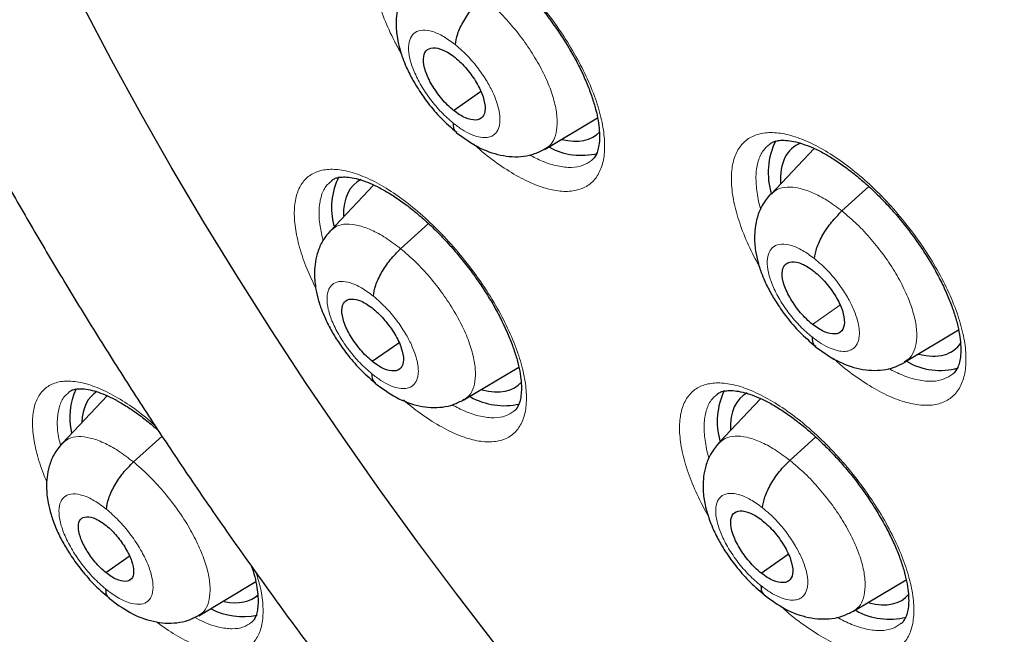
# Model space of a CAD drawing. Header units: millimetres. Extents: x 8 to 2385, y 12 to 2606.
# Tile 46 of 156: x 2175 to 2186, y 897 to 904. Entities that reach past the tile are written whole.
import ezdxf

# ---------------------------------------------------------------- set-up
doc = ezdxf.new("R2010")
doc.units = ezdxf.units.MM

msp = doc.modelspace()

# ---------------------------------------------------------------- linework, layer by layer
at = {"color": 7, "linetype": 'Continuous', "lineweight": 30}
for p, q in [((2179.529, 903.1), (2179.841, 903.318)), ((2180.59, 902.653), (2181.193, 903.014)), ((2180.587, 902.656), (2180.577, 902.649)), ((2183.697, 902.659), (2183.195, 902.129)), ((2178.606, 902.238), (2178.106, 901.71)), ((2178.918, 901.502), (2179.238, 901.792)), ((2184.742, 900.19), (2185.366, 900.563)), ((2178.588, 900.201), (2178.896, 900.416)), ((2179.65, 899.754), (2180.283, 900.132)), ((2175.525, 899.801), (2175.009, 899.255)), ((2179.647, 899.758), (2179.637, 899.75)), ((2183.079, 899.768), (2182.597, 899.258)), ((2175.83, 899.038), (2176.16, 899.336)), ((2183.416, 899.056), (2183.715, 899.327)), ((2175.509, 897.759), (2175.782, 897.949)), ((2183.085, 897.754), (2183.396, 897.971)), ((2184.152, 897.312), (2184.76, 897.675)), ((2176.584, 897.261), (2177.243, 897.655)), ((2184.149, 897.315), (2184.139, 897.307))]:
    msp.add_line(p, q, dxfattribs=at)
at = {"color": 252, "linetype": 'Continuous', "lineweight": 0}
for p, q in [((2184.019, 901.938), (2184.329, 902.219)), ((2183.678, 900.628), (2183.994, 900.849))]:
    msp.add_line(p, q, dxfattribs=at)
at = {"color": 7, "linetype": 'Continuous', "lineweight": 30, "flags": 128}
msp.add_lwpolyline([(2180.021, 896.918), (2179.562, 897.513), (2179.113, 898.114), (2178.674, 898.72), (2178.245, 899.331), (2177.827, 899.946), (2177.421, 900.564), (2177.027, 901.185), (2176.645, 901.807), (2176.275, 902.431), (2175.919, 903.056), (2175.576, 903.681), (2175.247, 904.305)], dxfattribs=at)
at = {"color": 252, "linetype": 'Continuous', "lineweight": 0, "flags": 128}
msp.add_lwpolyline([(2180.021, 896.918), (2179.562, 897.513), (2179.113, 898.114), (2178.674, 898.72), (2178.245, 899.331), (2177.827, 899.946), (2177.421, 900.564), (2177.027, 901.185), (2176.645, 901.807), (2176.275, 902.431), (2175.919, 903.056), (2175.576, 903.681), (2175.247, 904.305)], dxfattribs=at)
at = {"color": 7, "linetype": 'Continuous', "lineweight": 30}
for centre, radius, start, end in [((2181.007, 903.356), 0.775, 241.6819, 283.9044), ((2183.978, 902.381), 0.812, 153.0514, 197.8573), ((2178.917, 901.978), 0.798, 153.6392, 195.3285), ((2185.152, 900.855), 0.76, 239.3583, 286.092), ((2175.852, 899.554), 0.759, 154.4925, 193.6186), ((2183.389, 899.507), 0.812, 154.0519, 195.9883), ((2180.117, 900.507), 0.819, 241.3295, 282.2665), ((2177.092, 898.038), 0.787, 242.4523, 282.2053), ((2184.57, 898.023), 0.803, 241.0745, 283.7278)]:
    msp.add_arc(centre, radius, start, end, dxfattribs=at)
for centre, major_axis, ratio, start_param, end_param in [((2180.248, 903.989), (-0.939, 1.168), 0.45781, 2.604518, 3.209511), ((2184.385, 901.502), (-0.936, 1.166), 0.457709, 6.124433, 6.855992), ((2179.338, 901.094), (-0.939, 1.169), 0.458232, 6.175521, 6.820677), ((2184.385, 901.502), (-0.936, 1.166), 0.457709, 2.5925, 3.301023), ((2179.338, 901.094), (-0.939, 1.169), 0.458232, 2.595155, 3.221461), ((2176.315, 898.658), (-0.94, 1.17), 0.459073, 6.224822, 6.764026), ((2183.808, 898.632), (-0.937, 1.169), 0.458397, 6.191312, 6.829137), ((2176.315, 898.658), (-0.94, 1.17), 0.459073, 2.638563, 3.176138), ((2183.808, 898.632), (-0.937, 1.169), 0.458397, 2.597192, 3.238199)]:
    msp.add_ellipse(centre, major_axis=major_axis, ratio=ratio, start_param=start_param, end_param=end_param, dxfattribs=at)
for points, knots in [([(2159.622, 940.022), (2159.62, 940.021), (2159.5, 939.915), (2159.274, 939.688), (2158.946, 939.343), (2158.634, 938.978), (2158.336, 938.598), (2158.052, 938.202), (2157.784, 937.789), (2157.53, 937.36), (2157.291, 936.915), (2157.068, 936.454), (2156.86, 935.978), (2156.667, 935.487), (2156.49, 934.981), (2156.328, 934.46), (2156.182, 933.924), (2156.052, 933.374), (2155.938, 932.811), (2155.84, 932.233), (2155.759, 931.642), (2155.693, 931.039), (2155.643, 930.422), (2155.61, 929.793), (2155.592, 929.152), (2155.591, 928.5), (2155.606, 927.836), (2155.637, 927.16), (2155.684, 926.474), (2155.747, 925.778), (2155.826, 925.072), (2155.921, 924.355), (2156.032, 923.63), (2156.158, 922.895), (2156.301, 922.151), (2156.458, 921.399), (2156.632, 920.639), (2156.821, 919.872), (2157.025, 919.097), (2157.244, 918.315), (2157.479, 917.526), (2157.728, 916.731), (2157.993, 915.93), (2158.272, 915.124), (2158.566, 914.312), (2158.874, 913.496), (2159.196, 912.675), (2159.533, 911.85), (2159.884, 911.022), (2160.248, 910.19), (2160.626, 909.355), (2161.018, 908.517), (2161.422, 907.678), (2161.84, 906.837), (2162.271, 905.994), (2162.715, 905.15), (2163.171, 904.306), (2163.639, 903.462), (2164.119, 902.617), (2164.611, 901.774), (2165.115, 900.931), (2165.63, 900.089), (2166.156, 899.25), (2166.693, 898.412), (2167.241, 897.577), (2167.799, 896.745), (2168.367, 895.916), (2168.945, 895.091), (2169.532, 894.27), (2170.129, 893.453), (2170.735, 892.641), (2171.349, 891.834), (2171.972, 891.033), (2172.603, 890.238), (2173.242, 889.449), (2173.889, 888.667), (2174.543, 887.891), (2175.203, 887.124), (2175.871, 886.363), (2176.545, 885.611), (2177.224, 884.868), (2177.91, 884.133), (2178.601, 883.408), (2179.297, 882.691), (2179.997, 881.985), (2180.703, 881.289), (2181.412, 880.603), (2182.125, 879.929), (2182.734, 879.362), (2183.107, 879.025), (2183.24, 878.905)], [0, 0, 0, 0, 0.000179, 0.011527, 0.022879, 0.034239, 0.04561, 0.056994, 0.068393, 0.079809, 0.091242, 0.102694, 0.114163, 0.12565, 0.137154, 0.148674, 0.160208, 0.171754, 0.183312, 0.19488, 0.206457, 0.21804, 0.22963, 0.241224, 0.252821, 0.264421, 0.276023, 0.287626, 0.29923, 0.310833, 0.322436, 0.334038, 0.345639, 0.357239, 0.368837, 0.380434, 0.392029, 0.403623, 0.415215, 0.426805, 0.438393, 0.44998, 0.461565, 0.473148, 0.48473, 0.496311, 0.50789, 0.519467, 0.531043, 0.542618, 0.554192, 0.565764, 0.577335, 0.588905, 0.600475, 0.612043, 0.62361, 0.635177, 0.646743, 0.658308, 0.669872, 0.681436, 0.692999, 0.704562, 0.716124, 0.727686, 0.739248, 0.750809, 0.76237, 0.77393, 0.785491, 0.797051, 0.808611, 0.820171, 0.831731, 0.843291, 0.854852, 0.866412, 0.877972, 0.889533, 0.901094, 0.912655, 0.924216, 0.935778, 0.94734, 0.958903, 0.970466, 0.98203, 0.993595, 1, 1, 1, 1]), ([(2183.1, 936.473), (2183.223, 936.402), (2183.581, 936.194), (2184.175, 935.839), (2184.883, 935.402), (2185.593, 934.949), (2186.305, 934.482), (2187.019, 933.999), (2187.734, 933.501), (2188.45, 932.99), (2189.166, 932.463), (2189.883, 931.923), (2190.6, 931.369), (2191.316, 930.802), (2192.031, 930.222), (2192.745, 929.628), (2193.458, 929.022), (2194.168, 928.404), (2194.877, 927.773), (2195.583, 927.131), (2196.285, 926.478), (2196.985, 925.813), (2197.68, 925.138), (2198.372, 924.452), (2199.06, 923.756), (2199.742, 923.05), (2200.42, 922.335), (2201.093, 921.611), (2201.759, 920.878), (2202.42, 920.136), (2203.075, 919.387), (2203.722, 918.63), (2204.363, 917.866), (2204.997, 917.095), (2205.623, 916.317), (2206.241, 915.533), (2206.851, 914.744), (2207.452, 913.949), (2208.045, 913.149), (2208.628, 912.345), (2209.202, 911.536), (2209.767, 910.724), (2210.322, 909.908), (2210.866, 909.089), (2211.4, 908.267), (2211.923, 907.444), (2212.436, 906.618), (2212.937, 905.792), (2213.426, 904.964), (2213.904, 904.135), (2214.37, 903.307), (2214.824, 902.478), (2215.266, 901.651), (2215.695, 900.824), (2216.111, 899.999), (2216.514, 899.176), (2216.904, 898.355), (2217.281, 897.536), (2217.644, 896.721), (2217.993, 895.909), (2218.329, 895.102), (2218.65, 894.298), (2218.957, 893.499), (2219.25, 892.705), (2219.529, 891.917), (2219.793, 891.135), (2220.042, 890.358), (2220.276, 889.589), (2220.495, 888.827), (2220.699, 888.071), (2220.889, 887.324), (2221.063, 886.585), (2221.221, 885.855), (2221.365, 885.133), (2221.493, 884.421), (2221.605, 883.718), (2221.702, 883.025), (2221.784, 882.342), (2221.85, 881.67), (2221.9, 881.009), (2221.935, 880.36), (2221.955, 879.722), (2221.958, 879.096), (2221.947, 878.482), (2221.92, 877.88), (2221.878, 877.291), (2221.82, 876.716), (2221.747, 876.153), (2221.658, 875.605), (2221.555, 875.069), (2221.436, 874.548), (2221.303, 874.041), (2221.154, 873.549), (2220.99, 873.071), (2220.812, 872.607), (2220.618, 872.159), (2220.41, 871.726), (2220.187, 871.308), (2219.95, 870.905), (2219.698, 870.518), (2219.431, 870.147), (2219.149, 869.791), (2218.854, 869.452), (2218.543, 869.13), (2218.32, 868.913), (2218.197, 868.809), (2218.187, 868.8)], [0, 0, 0, 0, 0.005121, 0.0148455, 0.0245712, 0.0342984, 0.0440269, 0.0537567, 0.0634877, 0.07322, 0.0829533, 0.0926878, 0.1024234, 0.1121599, 0.1218973, 0.1316357, 0.1413749, 0.1511148, 0.1608555, 0.1705969, 0.1803389, 0.1900815, 0.1998246, 0.2095683, 0.2193123, 0.2290569, 0.2388017, 0.248547, 0.2582925, 0.2680382, 0.2777842, 0.2875303, 0.2972765, 0.3070229, 0.3167693, 0.3265157, 0.3362621, 0.3460084, 0.3557546, 0.3655006, 0.3752465, 0.3849921, 0.3947374, 0.4044825, 0.4142272, 0.4239714, 0.4337153, 0.4434587, 0.4532015, 0.4629438, 0.4726855, 0.4824265, 0.4921668, 0.5019063, 0.511645, 0.5213829, 0.5311198, 0.5408558, 0.5505908, 0.5603247, 0.5700574, 0.579789, 0.5895194, 0.5992484, 0.6089761, 0.6187024, 0.6284273, 0.6381507, 0.6478725, 0.6575928, 0.6673115, 0.6770286, 0.6867441, 0.696458, 0.7061704, 0.7158812, 0.7255907, 0.7352988, 0.7450058, 0.7547118, 0.764417, 0.7741219, 0.7838267, 0.7935318, 0.8032377, 0.812945, 0.8226544, 0.8323667, 0.842083, 0.8518043, 0.8615319, 0.8712671, 0.8810113, 0.8907661, 0.9005331, 0.910314, 0.9201102, 0.9299231, 0.939754, 0.9496034, 0.9594718, 0.9693586, 0.9792629, 0.9891827, 0.9991155, 1, 1, 1, 1]), ([(2172.602, 922.851), (2172.584, 922.837), (2172.47, 922.747), (2172.273, 922.563), (2172.011, 922.299), (2171.765, 922.018), (2171.533, 921.72), (2171.316, 921.407), (2171.115, 921.078), (2170.928, 920.732), (2170.757, 920.371), (2170.602, 919.994), (2170.463, 919.602), (2170.34, 919.195), (2170.234, 918.773), (2170.144, 918.337), (2170.072, 917.887), (2170.016, 917.424), (2169.978, 916.948), (2169.956, 916.46), (2169.952, 915.961), (2169.965, 915.45), (2169.995, 914.93), (2170.042, 914.399), (2170.105, 913.86), (2170.185, 913.312), (2170.281, 912.755), (2170.394, 912.191), (2170.522, 911.62), (2170.667, 911.042), (2170.827, 910.458), (2171.002, 909.868), (2171.192, 909.273), (2171.398, 908.673), (2171.618, 908.069), (2171.853, 907.46), (2172.101, 906.848), (2172.364, 906.234), (2172.641, 905.616), (2172.931, 904.997), (2173.235, 904.377), (2173.551, 903.755), (2173.88, 903.133), (2174.221, 902.51), (2174.575, 901.889), (2174.94, 901.268), (2175.317, 900.649), (2175.705, 900.032), (2176.103, 899.417), (2176.512, 898.806), (2176.932, 898.198), (2177.361, 897.594), (2177.799, 896.995), (2178.246, 896.4), (2178.702, 895.811), (2179.166, 895.229), (2179.638, 894.652), (2180.118, 894.083), (2180.604, 893.522), (2181.098, 892.968), (2181.597, 892.422), (2182.102, 891.886), (2182.613, 891.359), (2183.129, 890.842), (2183.649, 890.335), (2184.173, 889.838), (2184.702, 889.353), (2185.092, 889.002), (2185.308, 888.817), (2185.345, 888.785)], [0, 0, 0, 0, 0.00259, 0.016877, 0.031169, 0.045488, 0.059857, 0.074294, 0.088817, 0.103439, 0.118169, 0.133012, 0.147969, 0.163037, 0.17821, 0.193477, 0.208828, 0.224249, 0.239728, 0.255252, 0.270809, 0.286391, 0.301987, 0.317591, 0.333196, 0.348796, 0.364389, 0.379973, 0.395545, 0.411105, 0.426651, 0.442185, 0.457705, 0.473213, 0.488707, 0.50419, 0.519661, 0.535121, 0.550571, 0.566011, 0.581442, 0.596865, 0.61228, 0.627687, 0.643089, 0.658485, 0.673875, 0.689261, 0.704642, 0.72002, 0.735395, 0.750768, 0.766138, 0.781507, 0.796875, 0.812242, 0.827609, 0.842977, 0.858345, 0.873715, 0.889086, 0.90446, 0.919837, 0.935217, 0.9506, 0.965989, 0.981382, 0.99678, 1, 1, 1, 1]), ([(2179.023, 905.191), (2179.035, 905.2), (2179.057, 905.217), (2179.105, 905.231), (2179.168, 905.238), (2179.249, 905.233), (2179.344, 905.213), (2179.451, 905.177), (2179.567, 905.125), (2179.69, 905.057), (2179.82, 904.974), (2179.953, 904.875), (2180.088, 904.762), (2180.223, 904.637), (2180.356, 904.5), (2180.485, 904.354), (2180.607, 904.201), (2180.722, 904.043), (2180.827, 903.883), (2180.922, 903.721), (2181.005, 903.561), (2181.075, 903.404), (2181.131, 903.254), (2181.174, 903.112), (2181.202, 902.982), (2181.216, 902.865), (2181.218, 902.762), (2181.208, 902.678), (2181.189, 902.611), (2181.162, 902.561), (2181.142, 902.533), (2181.126, 902.523), (2181.123, 902.521)], [0, 0, 0, 0, 0.035243, 0.069442, 0.101399, 0.135426, 0.169068, 0.202615, 0.235554, 0.269285, 0.303427, 0.33755, 0.372106, 0.406807, 0.441515, 0.476479, 0.511513, 0.546494, 0.581304, 0.615962, 0.650892, 0.685396, 0.719639, 0.754081, 0.787852, 0.821016, 0.85462, 0.887554, 0.919734, 0.954083, 0.990478, 1, 1, 1, 1]), ([(2179.049, 904.612), (2179.015, 904.569), (2178.95, 904.489), (2178.896, 904.352), (2178.87, 904.225), (2178.862, 904.086), (2178.874, 903.947), (2178.904, 903.82), (2178.936, 903.717), (2178.976, 903.613), (2179.038, 903.485), (2179.126, 903.335), (2179.239, 903.175), (2179.387, 903), (2179.501, 902.902), (2179.561, 902.849)], [0, 0, 0, 0, 0.087037, 0.163939, 0.230746, 0.287766, 0.376513, 0.444604, 0.481579, 0.534979, 0.613672, 0.689191, 0.778777, 0.88229, 1, 1, 1, 1]), ([(2179.551, 903.859), (2179.557, 903.899), (2179.569, 903.981), (2179.643, 904.132), (2179.744, 904.284), (2179.827, 904.367), (2179.868, 904.409)], [0, 0, 0, 0, 0.250407, 0.500343, 0.750118, 1, 1, 1, 1]), ([(2179.529, 903.1), (2179.506, 903.12), (2179.459, 903.16), (2179.371, 903.258), (2179.274, 903.394), (2179.196, 903.559), (2179.173, 903.701), (2179.203, 903.798), (2179.287, 903.834), (2179.387, 903.811), (2179.477, 903.765), (2179.523, 903.73), (2179.547, 903.712)], [0, 0, 0, 0, 0.062836, 0.125536, 0.250826, 0.375521, 0.499994, 0.624473, 0.749173, 0.874462, 0.937163, 1, 1, 1, 1]), ([(2179.547, 903.712), (2179.57, 903.692), (2179.617, 903.652), (2179.705, 903.555), (2179.801, 903.419), (2179.879, 903.253), (2179.903, 903.112), (2179.872, 903.014), (2179.788, 902.979), (2179.689, 903.001), (2179.599, 903.047), (2179.552, 903.083), (2179.529, 903.1)], [0, 0, 0, 0, 0.062836, 0.125536, 0.250826, 0.375521, 0.499994, 0.624473, 0.749173, 0.874462, 0.937163, 1, 1, 1, 1]), ([(2179.525, 902.954), (2179.526, 902.918), (2179.528, 902.871), (2179.558, 902.855), (2179.566, 902.851)], [0, 0, 0, 0, 0.750993, 1, 1, 1, 1]), ([(2179.561, 902.845), (2179.642, 902.786), (2179.804, 902.667), (2180.028, 902.587), (2180.208, 902.562), (2180.341, 902.567), (2180.47, 902.595), (2180.547, 902.636), (2180.586, 902.656)], [0, 0, 0, 0, 0.244675, 0.494088, 0.62063, 0.747513, 0.874135, 1, 1, 1, 1]), ([(2183.178, 902.708), (2183.19, 902.717), (2183.214, 902.734), (2183.264, 902.75), (2183.33, 902.757), (2183.412, 902.752), (2183.509, 902.732), (2183.617, 902.696), (2183.735, 902.645), (2183.86, 902.578), (2183.991, 902.494), (2184.126, 902.395), (2184.262, 902.283), (2184.398, 902.159), (2184.532, 902.023), (2184.661, 901.878), (2184.784, 901.725), (2184.9, 901.568), (2185.005, 901.408), (2185.1, 901.247), (2185.183, 901.087), (2185.253, 900.931), (2185.309, 900.782), (2185.351, 900.641), (2185.379, 900.511), (2185.392, 900.394), (2185.393, 900.292), (2185.382, 900.208), (2185.363, 900.141), (2185.335, 900.091), (2185.315, 900.063), (2185.299, 900.053), (2185.296, 900.052)], [0, 0, 0, 0, 0.036094, 0.070219, 0.102258, 0.136362, 0.170081, 0.2037, 0.236658, 0.270451, 0.304624, 0.338753, 0.373343, 0.408054, 0.442776, 0.477766, 0.512809, 0.547781, 0.582584, 0.61728, 0.652226, 0.686711, 0.720995, 0.755449, 0.789194, 0.822427, 0.856067, 0.889028, 0.92141, 0.956098, 0.992877, 1, 1, 1, 1]), ([(2178.119, 902.289), (2178.129, 902.297), (2178.15, 902.313), (2178.195, 902.326), (2178.256, 902.333), (2178.335, 902.328), (2178.428, 902.308), (2178.533, 902.273), (2178.648, 902.221), (2178.771, 902.154), (2178.9, 902.07), (2179.033, 901.972), (2179.168, 901.86), (2179.303, 901.735), (2179.436, 901.599), (2179.565, 901.454), (2179.688, 901.301), (2179.804, 901.144), (2179.911, 900.984), (2180.007, 900.823), (2180.091, 900.663), (2180.163, 900.507), (2180.221, 900.357), (2180.266, 900.215), (2180.296, 900.085), (2180.312, 899.968), (2180.315, 899.866), (2180.307, 899.781), (2180.29, 899.715), (2180.265, 899.665), (2180.245, 899.637), (2180.23, 899.627), (2180.226, 899.624)], [0, 0, 0, 0, 0.034345, 0.068403, 0.10016, 0.133975, 0.16747, 0.200906, 0.233828, 0.267482, 0.301578, 0.335702, 0.370212, 0.404901, 0.439561, 0.474488, 0.509504, 0.544497, 0.579302, 0.613906, 0.64881, 0.683332, 0.717518, 0.751937, 0.785734, 0.818796, 0.852346, 0.885244, 0.917311, 0.951132, 0.987174, 1, 1, 1, 1]), ([(2183.192, 902.135), (2183.158, 902.092), (2183.093, 902.012), (2183.039, 901.874), (2183.013, 901.746), (2183.005, 901.608), (2183.018, 901.47), (2183.047, 901.344), (2183.079, 901.242), (2183.12, 901.138), (2183.182, 901.01), (2183.271, 900.86), (2183.385, 900.7), (2183.534, 900.526), (2183.649, 900.428), (2183.71, 900.376)], [0, 0, 0, 0, 0.087678, 0.164903, 0.231746, 0.288551, 0.376363, 0.443921, 0.480845, 0.53429, 0.613083, 0.68871, 0.778433, 0.882107, 1, 1, 1, 1]), ([(2183.701, 901.387), (2183.707, 901.428), (2183.72, 901.51), (2183.794, 901.661), (2183.895, 901.813), (2183.978, 901.897), (2184.019, 901.938)], [0, 0, 0, 0, 0.250171, 0.500261, 0.750228, 1, 1, 1, 1]), ([(2178.104, 901.709), (2178.07, 901.667), (2178.006, 901.588), (2177.953, 901.451), (2177.927, 901.325), (2177.919, 901.185), (2177.933, 901.046), (2177.963, 900.918), (2177.996, 900.816), (2178.037, 900.712), (2178.099, 900.585), (2178.188, 900.436), (2178.301, 900.277), (2178.448, 900.103), (2178.562, 900.005), (2178.622, 899.953)], [0, 0, 0, 0, 0.086233, 0.162685, 0.229391, 0.286639, 0.376537, 0.445259, 0.482287, 0.535706, 0.614333, 0.689749, 0.779188, 0.882514, 1, 1, 1, 1]), ([(2178.604, 900.954), (2178.609, 900.994), (2178.621, 901.075), (2178.694, 901.225), (2178.794, 901.377), (2178.877, 901.46), (2178.918, 901.502)], [0, 0, 0, 0, 0.250765, 0.500513, 0.750004, 1, 1, 1, 1]), ([(2183.678, 900.628), (2183.654, 900.648), (2183.607, 900.688), (2183.518, 900.784), (2183.421, 900.92), (2183.343, 901.085), (2183.319, 901.226), (2183.35, 901.324), (2183.435, 901.36), (2183.535, 901.339), (2183.626, 901.293), (2183.673, 901.258), (2183.697, 901.24)], [0, 0, 0, 0, 0.0628358, 0.1255357, 0.2508244, 0.3755217, 0.4999973, 0.6244755, 0.749175, 0.8744637, 0.9371637, 1, 1, 1, 1]), ([(2183.697, 901.24), (2183.72, 901.22), (2183.767, 901.181), (2183.856, 901.084), (2183.954, 900.949), (2184.032, 900.784), (2184.056, 900.641), (2184.024, 900.544), (2183.941, 900.506), (2183.819, 900.53), (2183.725, 900.595), (2183.678, 900.628)], [0, 0, 0, 0, 0.0627156, 0.1254384, 0.2506145, 0.3751602, 0.4999242, 0.6247538, 0.7499316, 0.8748678, 1, 1, 1, 1]), ([(2178.588, 900.201), (2178.565, 900.221), (2178.518, 900.261), (2178.43, 900.358), (2178.333, 900.494), (2178.254, 900.659), (2178.23, 900.799), (2178.259, 900.896), (2178.342, 900.931), (2178.441, 900.908), (2178.531, 900.861), (2178.577, 900.826), (2178.601, 900.808)], [0, 0, 0, 0, 0.0628351, 0.1255346, 0.2508231, 0.3755179, 0.4999906, 0.6244725, 0.7491751, 0.8744633, 0.9371631, 1, 1, 1, 1]), ([(2178.601, 900.808), (2178.624, 900.788), (2178.67, 900.748), (2178.759, 900.651), (2178.856, 900.515), (2178.935, 900.35), (2178.959, 900.21), (2178.93, 900.113), (2178.847, 900.079), (2178.748, 900.101), (2178.658, 900.148), (2178.612, 900.183), (2178.588, 900.201)], [0, 0, 0, 0, 0.062835, 0.125534, 0.250823, 0.375518, 0.49999, 0.624472, 0.749175, 0.874463, 0.937163, 1, 1, 1, 1]), ([(2183.673, 900.482), (2183.675, 900.446), (2183.677, 900.398), (2183.707, 900.382), (2183.715, 900.378)], [0, 0, 0, 0, 0.742826, 1, 1, 1, 1]), ([(2183.71, 900.372), (2183.792, 900.313), (2183.956, 900.195), (2184.181, 900.116), (2184.362, 900.093), (2184.495, 900.099), (2184.624, 900.127), (2184.702, 900.168), (2184.74, 900.188)], [0, 0, 0, 0, 0.244962, 0.494507, 0.62104, 0.747856, 0.874344, 1, 1, 1, 1]), ([(2178.585, 900.056), (2178.587, 900.02), (2178.589, 899.974), (2178.619, 899.958), (2178.626, 899.955)], [0, 0, 0, 0, 0.762402, 1, 1, 1, 1]), ([(2178.622, 899.949), (2178.702, 899.89), (2178.864, 899.77), (2179.088, 899.689), (2179.268, 899.664), (2179.401, 899.669), (2179.53, 899.696), (2179.607, 899.737), (2179.646, 899.757)], [0, 0, 0, 0, 0.24425, 0.493548, 0.620145, 0.747145, 0.873933, 1, 1, 1, 1]), ([(2175.085, 899.846), (2175.094, 899.853), (2175.111, 899.867), (2175.151, 899.879), (2175.208, 899.886), (2175.282, 899.881), (2175.373, 899.861), (2175.475, 899.826), (2175.587, 899.775), (2175.708, 899.709), (2175.835, 899.627), (2175.967, 899.528), (2176.061, 899.452), (2176.111, 899.406), (2176.116, 899.401)], [0, 0, 0, 0, 0.087068, 0.17864, 0.263519, 0.353918, 0.443583, 0.533309, 0.622089, 0.712502, 0.804242, 0.896109, 0.988982, 1, 1, 1, 1]), ([(2182.573, 899.818), (2182.584, 899.827), (2182.607, 899.843), (2182.654, 899.858), (2182.718, 899.865), (2182.798, 899.86), (2182.894, 899.84), (2183.001, 899.805), (2183.118, 899.753), (2183.242, 899.687), (2183.372, 899.604), (2183.507, 899.505), (2183.643, 899.394), (2183.779, 899.269), (2183.913, 899.134), (2184.043, 898.99), (2184.168, 898.838), (2184.284, 898.681), (2184.39, 898.521), (2184.487, 898.36), (2184.571, 898.201), (2184.643, 898.046), (2184.7, 897.897), (2184.744, 897.756), (2184.773, 897.626), (2184.789, 897.51), (2184.791, 897.408), (2184.782, 897.324), (2184.764, 897.258), (2184.738, 897.208), (2184.718, 897.181), (2184.702, 897.171), (2184.699, 897.169)], [0, 0, 0, 0, 0.0353465, 0.0693376, 0.1011975, 0.1351123, 0.168701, 0.2022199, 0.2351571, 0.2688818, 0.3030193, 0.3371443, 0.371695, 0.4063924, 0.4410922, 0.4760504, 0.5110781, 0.5460561, 0.5808621, 0.6155112, 0.6504365, 0.6849356, 0.7191686, 0.7536026, 0.7873647, 0.820505, 0.8540928, 0.8870132, 0.9191805, 0.9535067, 0.9899825, 1, 1, 1, 1]), ([(2175.006, 899.254), (2174.973, 899.212), (2174.908, 899.132), (2174.855, 898.995), (2174.829, 898.867), (2174.822, 898.725), (2174.837, 898.582), (2174.87, 898.45), (2174.904, 898.347), (2174.946, 898.242), (2175.01, 898.112), (2175.101, 897.961), (2175.217, 897.799), (2175.367, 897.623), (2175.482, 897.522), (2175.544, 897.469)], [0, 0, 0, 0, 0.08504, 0.160801, 0.227296, 0.284772, 0.375964, 0.445107, 0.482032, 0.535694, 0.614457, 0.689914, 0.779347, 0.882619, 1, 1, 1, 1]), ([(2182.594, 899.257), (2182.56, 899.214), (2182.496, 899.135), (2182.443, 898.998), (2182.417, 898.872), (2182.41, 898.733), (2182.423, 898.594), (2182.454, 898.468), (2182.487, 898.366), (2182.528, 898.262), (2182.591, 898.135), (2182.68, 897.986), (2182.795, 897.828), (2182.943, 897.655), (2183.058, 897.557), (2183.119, 897.505)], [0, 0, 0, 0, 0.086868, 0.16364, 0.230384, 0.287422, 0.376405, 0.44461, 0.481592, 0.535057, 0.613779, 0.689297, 0.778864, 0.882341, 1, 1, 1, 1]), ([(2175.518, 898.491), (2175.524, 898.531), (2175.534, 898.611), (2175.607, 898.762), (2175.706, 898.913), (2175.789, 898.996), (2175.83, 899.038)], [0, 0, 0, 0, 0.251159, 0.500697, 0.749876, 1, 1, 1, 1]), ([(2183.101, 898.508), (2183.107, 898.548), (2183.119, 898.629), (2183.192, 898.78), (2183.292, 898.931), (2183.375, 899.015), (2183.416, 899.056)], [0, 0, 0, 0, 0.250526, 0.500428, 0.750112, 1, 1, 1, 1]), ([(2183.085, 897.754), (2183.061, 897.774), (2183.014, 897.813), (2182.925, 897.91), (2182.827, 898.045), (2182.748, 898.21), (2182.724, 898.35), (2182.753, 898.447), (2182.837, 898.482), (2182.937, 898.46), (2183.027, 898.415), (2183.074, 898.379), (2183.098, 898.362)], [0, 0, 0, 0, 0.062835, 0.125534, 0.250822, 0.37552, 0.499995, 0.624476, 0.749177, 0.874465, 0.937164, 1, 1, 1, 1]), ([(2175.509, 897.759), (2175.488, 897.777), (2175.447, 897.813), (2175.367, 897.901), (2175.28, 898.023), (2175.208, 898.171), (2175.185, 898.297), (2175.211, 898.383), (2175.284, 898.413), (2175.373, 898.392), (2175.453, 898.35), (2175.495, 898.318), (2175.516, 898.302)], [0, 0, 0, 0, 0.062834, 0.125533, 0.25082, 0.375514, 0.499986, 0.624471, 0.749177, 0.874464, 0.937163, 1, 1, 1, 1]), ([(2183.098, 898.362), (2183.122, 898.342), (2183.168, 898.302), (2183.258, 898.206), (2183.355, 898.071), (2183.435, 897.906), (2183.459, 897.766), (2183.429, 897.668), (2183.345, 897.633), (2183.245, 897.655), (2183.155, 897.701), (2183.108, 897.736), (2183.085, 897.754)], [0, 0, 0, 0, 0.062835, 0.125534, 0.250822, 0.37552, 0.499995, 0.624475, 0.749177, 0.874465, 0.937164, 1, 1, 1, 1]), ([(2175.516, 898.302), (2175.537, 898.284), (2175.579, 898.248), (2175.658, 898.16), (2175.745, 898.038), (2175.817, 897.89), (2175.84, 897.765), (2175.814, 897.678), (2175.741, 897.648), (2175.652, 897.669), (2175.572, 897.711), (2175.53, 897.743), (2175.509, 897.759)], [0, 0, 0, 0, 0.062834, 0.125532, 0.250819, 0.375514, 0.499985, 0.62447, 0.749177, 0.874464, 0.937163, 1, 1, 1, 1]), ([(2177.194, 897.831), (2177.2, 897.813), (2177.223, 897.748), (2177.247, 897.647), (2177.266, 897.529), (2177.272, 897.426), (2177.267, 897.34), (2177.252, 897.274), (2177.231, 897.225), (2177.212, 897.196), (2177.197, 897.186), (2177.192, 897.182)], [0, 0, 0, 0, 0.048735, 0.176512, 0.300666, 0.426943, 0.550949, 0.671376, 0.795824, 0.929147, 1, 1, 1, 1]), ([(2175.507, 897.57), (2175.509, 897.535), (2175.512, 897.489), (2175.541, 897.474), (2175.548, 897.471)], [0, 0, 0, 0, 0.774569, 1, 1, 1, 1]), ([(2183.082, 897.608), (2183.083, 897.573), (2183.086, 897.526), (2183.116, 897.51), (2183.123, 897.506)], [0, 0, 0, 0, 0.7543742, 1, 1, 1, 1]), ([(2175.544, 897.465), (2175.625, 897.405), (2175.79, 897.282), (2176.016, 897.199), (2176.198, 897.172), (2176.333, 897.176), (2176.463, 897.203), (2176.541, 897.244), (2176.58, 897.264)], [0, 0, 0, 0, 0.244614, 0.494017, 0.620579, 0.74749, 0.874132, 1, 1, 1, 1]), ([(2183.119, 897.501), (2183.2, 897.442), (2183.363, 897.323), (2183.589, 897.244), (2183.769, 897.22), (2183.903, 897.225), (2184.032, 897.254), (2184.109, 897.294), (2184.148, 897.314)], [0, 0, 0, 0, 0.244536, 0.493971, 0.62056, 0.747493, 0.874145, 1, 1, 1, 1])]:
    msp.add_open_spline(points, degree=3, knots=knots, dxfattribs=at)
at = {"color": 252, "linetype": 'Continuous', "lineweight": 0}
for points, knots in [([(2178.924, 903.759), (2178.897, 903.806), (2178.822, 903.941), (2178.724, 904.162), (2178.639, 904.414), (2178.592, 904.646), (2178.582, 904.853), (2178.611, 905.028), (2178.676, 905.167), (2178.778, 905.265), (2178.912, 905.321), (2179.076, 905.331), (2179.264, 905.297), (2179.47, 905.218), (2179.69, 905.098), (2179.917, 904.939), (2180.144, 904.747), (2180.365, 904.525), (2180.59, 904.262), (2180.794, 903.98), (2180.967, 903.691), (2181.098, 903.425), (2181.196, 903.169), (2181.258, 902.928), (2181.281, 902.711), (2181.268, 902.523), (2181.215, 902.371), (2181.127, 902.256), (2181.004, 902.185), (2180.851, 902.157), (2180.672, 902.175), (2180.472, 902.236), (2180.256, 902.341), (2180.032, 902.488), (2179.866, 902.613), (2179.778, 902.697), (2179.765, 902.709)], [0, 0, 0, 0, 0.015887, 0.046227, 0.076566, 0.106906, 0.137246, 0.16759, 0.197935, 0.228287, 0.258639, 0.288997, 0.319356, 0.349718, 0.38008, 0.41044, 0.4408, 0.471154, 0.501509, 0.539369, 0.569709, 0.600048, 0.630388, 0.660727, 0.691068, 0.721409, 0.751755, 0.782102, 0.812456, 0.842811, 0.873171, 0.903531, 0.933893, 0.964255, 0.994614, 1, 1, 1, 1]), ([(2179.868, 904.409), (2179.926, 904.36), (2180.041, 904.261), (2180.207, 904.081), (2180.358, 903.888), (2180.49, 903.684), (2180.597, 903.48), (2180.675, 903.283), (2180.72, 903.1), (2180.732, 902.939), (2180.711, 902.805), (2180.664, 902.706), (2180.61, 902.671), (2180.587, 902.656)], [0, 0, 0, 0, 0.092979, 0.185835, 0.278731, 0.371592, 0.464442, 0.557212, 0.649933, 0.742777, 0.835622, 0.928345, 1, 1, 1, 1]), ([(2179.525, 902.954), (2179.479, 902.994), (2179.387, 903.075), (2179.259, 903.226), (2179.151, 903.388), (2179.069, 903.551), (2179.018, 903.704), (2179.004, 903.837), (2179.025, 903.941), (2179.082, 904.008), (2179.17, 904.035), (2179.282, 904.018), (2179.413, 903.961), (2179.505, 903.893), (2179.551, 903.859)], [0, 0, 0, 0, 0.083333, 0.166663, 0.249998, 0.333333, 0.416664, 0.499995, 0.58333, 0.66666, 0.749994, 0.833328, 0.916663, 1, 1, 1, 1]), ([(2179.551, 903.859), (2179.603, 903.813), (2179.702, 903.726), (2179.83, 903.568), (2179.927, 903.42), (2179.994, 903.289), (2180.035, 903.18), (2180.055, 903.101), (2180.064, 903.047), (2180.066, 903.01), (2180.066, 902.986), (2180.065, 902.962), (2180.061, 902.93), (2180.046, 902.876), (2180.019, 902.834), (2179.985, 902.809), (2179.962, 902.797), (2179.934, 902.788), (2179.889, 902.783), (2179.821, 902.79), (2179.728, 902.822), (2179.628, 902.875), (2179.559, 902.928), (2179.525, 902.954)], [0, 0, 0, 0, 0.094127, 0.179176, 0.255253, 0.322292, 0.380311, 0.429236, 0.456831, 0.480422, 0.500009, 0.507655, 0.531814, 0.571204, 0.647189, 0.670384, 0.695227, 0.721723, 0.749893, 0.812993, 0.875698, 0.937968, 1, 1, 1, 1]), ([(2183.059, 901.308), (2183.039, 901.343), (2182.97, 901.466), (2182.878, 901.675), (2182.792, 901.926), (2182.745, 902.158), (2182.735, 902.366), (2182.764, 902.541), (2182.831, 902.682), (2182.934, 902.781), (2183.07, 902.838), (2183.235, 902.85), (2183.424, 902.818), (2183.633, 902.74), (2183.855, 902.622), (2184.083, 902.465), (2184.312, 902.274), (2184.535, 902.054), (2184.763, 901.793), (2184.968, 901.512), (2185.143, 901.223), (2185.275, 900.958), (2185.372, 900.702), (2185.435, 900.462), (2185.458, 900.245), (2185.444, 900.056), (2185.391, 899.902), (2185.302, 899.787), (2185.177, 899.714), (2185.023, 899.685), (2184.842, 899.701), (2184.64, 899.761), (2184.422, 899.864), (2184.196, 900.009), (2184.026, 900.135), (2183.936, 900.22), (2183.921, 900.234)], [0, 0, 0, 0, 0.011873, 0.042318, 0.072762, 0.103209, 0.133655, 0.164105, 0.194554, 0.225007, 0.25546, 0.285914, 0.316368, 0.346822, 0.377276, 0.407728, 0.43818, 0.468628, 0.499077, 0.537052, 0.567498, 0.597943, 0.628389, 0.658834, 0.689282, 0.719729, 0.75018, 0.78063, 0.811083, 0.841537, 0.871991, 0.902446, 0.932899, 0.963353, 0.993804, 1, 1, 1, 1]), ([(2183.18, 902.706), (2183.155, 902.685), (2183.098, 902.637), (2183.047, 902.519), (2183.019, 902.363), (2183.031, 902.176), (2183.053, 902.039), (2183.079, 901.963), (2183.079, 901.961)], [0, 0, 0, 0, 0.158958, 0.367778, 0.576597, 0.785394, 0.99419, 1, 1, 1, 1]), ([(2180.407, 902.586), (2180.456, 902.56), (2180.571, 902.501), (2180.735, 902.452), (2180.895, 902.435), (2181.027, 902.456), (2181.092, 902.501), (2181.123, 902.522)], [0, 0, 0, 0, 0.166109, 0.380987, 0.595866, 0.810776, 1, 1, 1, 1]), ([(2177.937, 901.046), (2177.902, 901.12), (2177.824, 901.282), (2177.745, 901.518), (2177.695, 901.749), (2177.683, 901.954), (2177.71, 902.128), (2177.773, 902.265), (2177.873, 902.362), (2178.006, 902.416), (2178.167, 902.425), (2178.353, 902.39), (2178.559, 902.31), (2178.778, 902.189), (2179.004, 902.03), (2179.23, 901.837), (2179.451, 901.616), (2179.678, 901.353), (2179.882, 901.071), (2180.057, 900.783), (2180.189, 900.518), (2180.288, 900.263), (2180.352, 900.024), (2180.378, 899.809), (2180.366, 899.623), (2180.315, 899.472), (2180.229, 899.359), (2180.108, 899.289), (2179.958, 899.262), (2179.78, 899.281), (2179.581, 899.344), (2179.367, 899.451), (2179.154, 899.586), (2179.015, 899.701), (2178.951, 899.754)], [0, 0, 0, 0, 0.026445, 0.057733, 0.089027, 0.120321, 0.151627, 0.182932, 0.214252, 0.245572, 0.276901, 0.30823, 0.339559, 0.370889, 0.40221, 0.433531, 0.464839, 0.496146, 0.535178, 0.566469, 0.59776, 0.629051, 0.660342, 0.691638, 0.722935, 0.754246, 0.785556, 0.81688, 0.848203, 0.879533, 0.910863, 0.942191, 0.973519, 1, 1, 1, 1]), ([(2178.121, 902.287), (2178.098, 902.267), (2178.043, 902.221), (2177.993, 902.105), (2177.97, 901.951), (2177.978, 901.78), (2178.009, 901.653), (2178.023, 901.596)], [0, 0, 0, 0, 0.1657838, 0.3843153, 0.6028464, 0.8212836, 1, 1, 1, 1]), ([(2183.197, 902.127), (2183.22, 902.149), (2183.27, 902.195), (2183.381, 902.22), (2183.518, 902.208), (2183.675, 902.155), (2183.844, 902.068), (2183.961, 901.982), (2184.019, 901.938)], [0, 0, 0, 0, 0.148985, 0.319126, 0.489027, 0.659211, 0.829586, 1, 1, 1, 1]), ([(2184.019, 901.938), (2184.077, 901.889), (2184.193, 901.791), (2184.359, 901.612), (2184.512, 901.419), (2184.645, 901.217), (2184.752, 901.014), (2184.83, 900.817), (2184.877, 900.635), (2184.89, 900.473), (2184.866, 900.34), (2184.816, 900.244), (2184.763, 900.209), (2184.739, 900.194)], [0, 0, 0, 0, 0.092991, 0.18605, 0.279122, 0.371999, 0.464737, 0.557571, 0.650385, 0.743022, 0.835695, 0.928648, 1, 1, 1, 1]), ([(2178.108, 901.707), (2178.13, 901.727), (2178.178, 901.771), (2178.287, 901.792), (2178.423, 901.778), (2178.577, 901.723), (2178.744, 901.634), (2178.86, 901.546), (2178.918, 901.502)], [0, 0, 0, 0, 0.143598, 0.314808, 0.486039, 0.657331, 0.82855, 1, 1, 1, 1]), ([(2183.673, 900.482), (2183.627, 900.521), (2183.534, 900.601), (2183.406, 900.752), (2183.296, 900.913), (2183.214, 901.076), (2183.163, 901.229), (2183.149, 901.362), (2183.171, 901.466), (2183.228, 901.534), (2183.316, 901.561), (2183.43, 901.545), (2183.562, 901.489), (2183.655, 901.421), (2183.701, 901.387)], [0, 0, 0, 0, 0.083337, 0.166671, 0.250005, 0.333339, 0.416672, 0.500003, 0.583333, 0.666667, 0.750001, 0.833337, 0.916667, 1, 1, 1, 1]), ([(2178.918, 901.502), (2178.976, 901.453), (2179.091, 901.354), (2179.257, 901.174), (2179.408, 900.981), (2179.541, 900.778), (2179.649, 900.575), (2179.728, 900.378), (2179.774, 900.197), (2179.788, 900.036), (2179.768, 899.903), (2179.723, 899.806), (2179.67, 899.772), (2179.647, 899.758)], [0, 0, 0, 0, 0.093017, 0.18591, 0.278842, 0.371741, 0.464627, 0.557435, 0.650191, 0.743072, 0.835955, 0.928716, 1, 1, 1, 1]), ([(2183.701, 901.387), (2183.754, 901.342), (2183.855, 901.254), (2183.984, 901.096), (2184.082, 900.948), (2184.149, 900.817), (2184.19, 900.709), (2184.21, 900.631), (2184.218, 900.577), (2184.22, 900.541), (2184.22, 900.517), (2184.219, 900.492), (2184.215, 900.46), (2184.199, 900.405), (2184.171, 900.364), (2184.136, 900.339), (2184.113, 900.327), (2184.086, 900.319), (2184.041, 900.313), (2183.975, 900.319), (2183.882, 900.35), (2183.78, 900.402), (2183.709, 900.455), (2183.673, 900.482)], [0, 0, 0, 0, 0.094835, 0.180392, 0.256773, 0.323914, 0.381829, 0.430445, 0.457722, 0.480905, 0.499991, 0.50854, 0.533571, 0.573256, 0.64873, 0.671635, 0.696125, 0.722205, 0.749896, 0.81124, 0.873357, 0.936211, 1, 1, 1, 1]), ([(2178.585, 900.056), (2178.539, 900.096), (2178.447, 900.176), (2178.319, 900.327), (2178.21, 900.489), (2178.127, 900.651), (2178.076, 900.804), (2178.061, 900.936), (2178.081, 901.039), (2178.137, 901.105), (2178.224, 901.131), (2178.336, 901.113), (2178.465, 901.056), (2178.557, 900.988), (2178.604, 900.954)], [0, 0, 0, 0, 0.083333, 0.166663, 0.249998, 0.333333, 0.416664, 0.499995, 0.583329, 0.66666, 0.749994, 0.833328, 0.916663, 1, 1, 1, 1]), ([(2178.604, 900.954), (2178.656, 900.908), (2178.756, 900.82), (2178.885, 900.661), (2178.982, 900.513), (2179.049, 900.382), (2179.091, 900.274), (2179.111, 900.196), (2179.119, 900.143), (2179.122, 900.107), (2179.123, 900.083), (2179.121, 900.059), (2179.118, 900.027), (2179.103, 899.973), (2179.075, 899.932), (2179.042, 899.908), (2179.02, 899.897), (2178.993, 899.889), (2178.949, 899.883), (2178.883, 899.89), (2178.791, 899.922), (2178.691, 899.975), (2178.621, 900.029), (2178.585, 900.056)], [0, 0, 0, 0, 0.094843, 0.180407, 0.256792, 0.323934, 0.381847, 0.43046, 0.457732, 0.48091, 0.49999, 0.508564, 0.53362, 0.573312, 0.648771, 0.671669, 0.69615, 0.722219, 0.749896, 0.81126, 0.873384, 0.936231, 1, 1, 1, 1]), ([(2184.557, 900.117), (2184.613, 900.089), (2184.733, 900.028), (2184.904, 899.979), (2185.065, 899.964), (2185.199, 899.987), (2185.265, 900.032), (2185.295, 900.053)], [0, 0, 0, 0, 0.179527, 0.391062, 0.602596, 0.814155, 1, 1, 1, 1]), ([(2174.829, 898.809), (2174.825, 898.818), (2174.78, 898.913), (2174.725, 899.084), (2174.671, 899.314), (2174.657, 899.517), (2174.68, 899.688), (2174.74, 899.823), (2174.837, 899.918), (2174.966, 899.97), (2175.125, 899.976), (2175.308, 899.939), (2175.511, 899.857), (2175.728, 899.734), (2175.919, 899.6), (2176.036, 899.497), (2176.078, 899.46)], [0, 0, 0, 0, 0.007621, 0.086499, 0.165416, 0.244333, 0.32332, 0.402308, 0.481367, 0.560427, 0.639527, 0.718627, 0.79772, 0.876813, 0.955853, 1, 1, 1, 1]), ([(2182.469, 898.422), (2182.449, 898.458), (2182.378, 898.583), (2182.284, 898.793), (2182.196, 899.042), (2182.147, 899.273), (2182.135, 899.479), (2182.163, 899.653), (2182.227, 899.792), (2182.329, 899.89), (2182.462, 899.946), (2182.626, 899.957), (2182.814, 899.923), (2183.022, 899.845), (2183.243, 899.726), (2183.471, 899.569), (2183.7, 899.378), (2183.923, 899.158), (2184.151, 898.897), (2184.357, 898.617), (2184.533, 898.33), (2184.666, 898.066), (2184.766, 897.811), (2184.83, 897.572), (2184.855, 897.356), (2184.843, 897.169), (2184.792, 897.017), (2184.704, 896.902), (2184.582, 896.831), (2184.429, 896.803), (2184.249, 896.82), (2184.049, 896.881), (2183.832, 896.985), (2183.606, 897.13), (2183.429, 897.262), (2183.332, 897.354), (2183.31, 897.375)], [0, 0, 0, 0, 0.012393, 0.042729, 0.073065, 0.103406, 0.133748, 0.164098, 0.194447, 0.224802, 0.255158, 0.285514, 0.315871, 0.346225, 0.376578, 0.406925, 0.437272, 0.467611, 0.49795, 0.535776, 0.566115, 0.596454, 0.626793, 0.657133, 0.687477, 0.717821, 0.748172, 0.778524, 0.80888, 0.839237, 0.869593, 0.89995, 0.930301, 0.960653, 0.990997, 1, 1, 1, 1]), ([(2175.087, 899.845), (2175.064, 899.825), (2175.011, 899.78), (2174.965, 899.666), (2174.945, 899.514), (2174.953, 899.365), (2174.979, 899.262), (2174.987, 899.227)], [0, 0, 0, 0, 0.178769, 0.413233, 0.647695, 0.881931, 1, 1, 1, 1]), ([(2182.575, 899.816), (2182.551, 899.796), (2182.495, 899.749), (2182.445, 899.632), (2182.419, 899.477), (2182.434, 899.292), (2182.456, 899.158), (2182.482, 899.083), (2182.482, 899.082)], [0, 0, 0, 0, 0.159759, 0.369408, 0.579057, 0.78865, 0.998243, 1, 1, 1, 1]), ([(2179.512, 899.698), (2179.563, 899.67), (2179.615, 899.643), (2179.725, 899.597), (2179.844, 899.559), (2180.001, 899.542), (2180.132, 899.561), (2180.196, 899.605), (2180.225, 899.625)], [0, 0, 0, 0, 0.170371, 0.171045, 0.384814, 0.598582, 0.812306, 1, 1, 1, 1]), ([(2175.011, 899.252), (2175.032, 899.272), (2175.08, 899.316), (2175.19, 899.337), (2175.327, 899.321), (2175.484, 899.265), (2175.654, 899.173), (2175.771, 899.083), (2175.83, 899.038)], [0, 0, 0, 0, 0.14298, 0.314314, 0.485669, 0.657084, 0.828425, 1, 1, 1, 1]), ([(2182.598, 899.255), (2182.621, 899.276), (2182.669, 899.32), (2182.779, 899.342), (2182.916, 899.329), (2183.073, 899.275), (2183.241, 899.188), (2183.358, 899.1), (2183.416, 899.056)], [0, 0, 0, 0, 0.143969, 0.315104, 0.486261, 0.657479, 0.828624, 1, 1, 1, 1]), ([(2175.83, 899.038), (2175.889, 898.987), (2176.006, 898.886), (2176.175, 898.703), (2176.33, 898.506), (2176.465, 898.299), (2176.576, 898.092), (2176.658, 897.893), (2176.706, 897.709), (2176.721, 897.546), (2176.702, 897.411), (2176.657, 897.313), (2176.604, 897.279), (2176.581, 897.265)], [0, 0, 0, 0, 0.093058, 0.185993, 0.278968, 0.371908, 0.464836, 0.557684, 0.650482, 0.743403, 0.836328, 0.929132, 1, 1, 1, 1]), ([(2183.416, 899.056), (2183.475, 899.008), (2183.591, 898.91), (2183.758, 898.731), (2183.911, 898.539), (2184.045, 898.337), (2184.153, 898.134), (2184.233, 897.938), (2184.279, 897.756), (2184.292, 897.596), (2184.272, 897.463), (2184.226, 897.364), (2184.173, 897.33), (2184.149, 897.315)], [0, 0, 0, 0, 0.092987, 0.185849, 0.278751, 0.371619, 0.464475, 0.557252, 0.64998, 0.742831, 0.835683, 0.928412, 1, 1, 1, 1]), ([(2175.507, 897.57), (2175.46, 897.612), (2175.365, 897.695), (2175.233, 897.851), (2175.12, 898.017), (2175.034, 898.185), (2174.98, 898.342), (2174.963, 898.478), (2174.983, 898.583), (2175.039, 898.651), (2175.128, 898.676), (2175.243, 898.657), (2175.376, 898.598), (2175.471, 898.527), (2175.518, 898.491)], [0, 0, 0, 0, 0.083336, 0.16667, 0.250004, 0.333338, 0.416671, 0.500002, 0.583331, 0.666666, 0.750001, 0.833337, 0.916667, 1, 1, 1, 1]), ([(2183.082, 897.608), (2183.035, 897.648), (2182.942, 897.728), (2182.814, 897.878), (2182.704, 898.039), (2182.62, 898.201), (2182.569, 898.354), (2182.553, 898.486), (2182.574, 898.589), (2182.63, 898.656), (2182.718, 898.682), (2182.831, 898.665), (2182.962, 898.609), (2183.055, 898.542), (2183.101, 898.508)], [0, 0, 0, 0, 0.083335, 0.166662, 0.249996, 0.33333, 0.416666, 0.500002, 0.583334, 0.666667, 0.750003, 0.833338, 0.916665, 1, 1, 1, 1]), ([(2175.518, 898.491), (2175.566, 898.45), (2175.66, 898.366), (2175.792, 898.21), (2175.905, 898.044), (2175.992, 897.876), (2176.045, 897.719), (2176.063, 897.584), (2176.042, 897.478), (2175.986, 897.411), (2175.898, 897.385), (2175.783, 897.404), (2175.65, 897.464), (2175.555, 897.534), (2175.507, 897.57)], [0, 0, 0, 0, 0.083336, 0.16667, 0.250004, 0.333338, 0.416671, 0.500002, 0.583331, 0.666666, 0.750001, 0.833337, 0.916667, 1, 1, 1, 1]), ([(2183.101, 898.508), (2183.154, 898.462), (2183.254, 898.376), (2183.383, 898.219), (2183.481, 898.072), (2183.549, 897.941), (2183.592, 897.833), (2183.612, 897.755), (2183.621, 897.701), (2183.624, 897.665), (2183.624, 897.64), (2183.623, 897.615), (2183.619, 897.583), (2183.604, 897.529), (2183.576, 897.488), (2183.542, 897.464), (2183.519, 897.452), (2183.492, 897.444), (2183.449, 897.439), (2183.384, 897.445), (2183.292, 897.475), (2183.19, 897.527), (2183.118, 897.581), (2183.082, 897.608)], [0, 0, 0, 0, 0.094204, 0.179308, 0.255418, 0.322467, 0.380473, 0.429362, 0.456921, 0.480467, 0.499998, 0.508844, 0.534162, 0.573942, 0.649246, 0.672056, 0.696429, 0.722372, 0.749905, 0.809776, 0.871401, 0.934742, 1, 1, 1, 1]), ([(2177.249, 897.754), (2177.267, 897.694), (2177.309, 897.554), (2177.332, 897.36), (2177.325, 897.175), (2177.277, 897.026), (2177.194, 896.915), (2177.077, 896.848), (2176.929, 896.823), (2176.754, 896.845), (2176.558, 896.909), (2176.346, 897.02), (2176.19, 897.116), (2176.107, 897.183), (2176.098, 897.19)], [0, 0, 0, 0, 0.0692901, 0.1612283, 0.2531669, 0.3451921, 0.4372176, 0.5293188, 0.6214201, 0.7135528, 0.8056853, 0.8977912, 0.9898967, 1, 1, 1, 1]), ([(2176.535, 897.243), (2176.571, 897.224), (2176.671, 897.17), (2176.819, 897.124), (2176.974, 897.104), (2177.102, 897.121), (2177.163, 897.163), (2177.192, 897.183)], [0, 0, 0, 0, 0.127469, 0.352552, 0.577635, 0.802647, 1, 1, 1, 1]), ([(2183.959, 897.243), (2184.017, 897.213), (2184.139, 897.15), (2184.311, 897.1), (2184.418, 897.088), (2184.517, 897.091), (2184.604, 897.104), (2184.668, 897.149), (2184.698, 897.17)], [0, 0, 0, 0, 0.186068, 0.39593, 0.605793, 0.606352, 0.816311, 1, 1, 1, 1])]:
    msp.add_open_spline(points, degree=3, knots=knots, dxfattribs=at)

doc.saveas('drawing.dxf')
